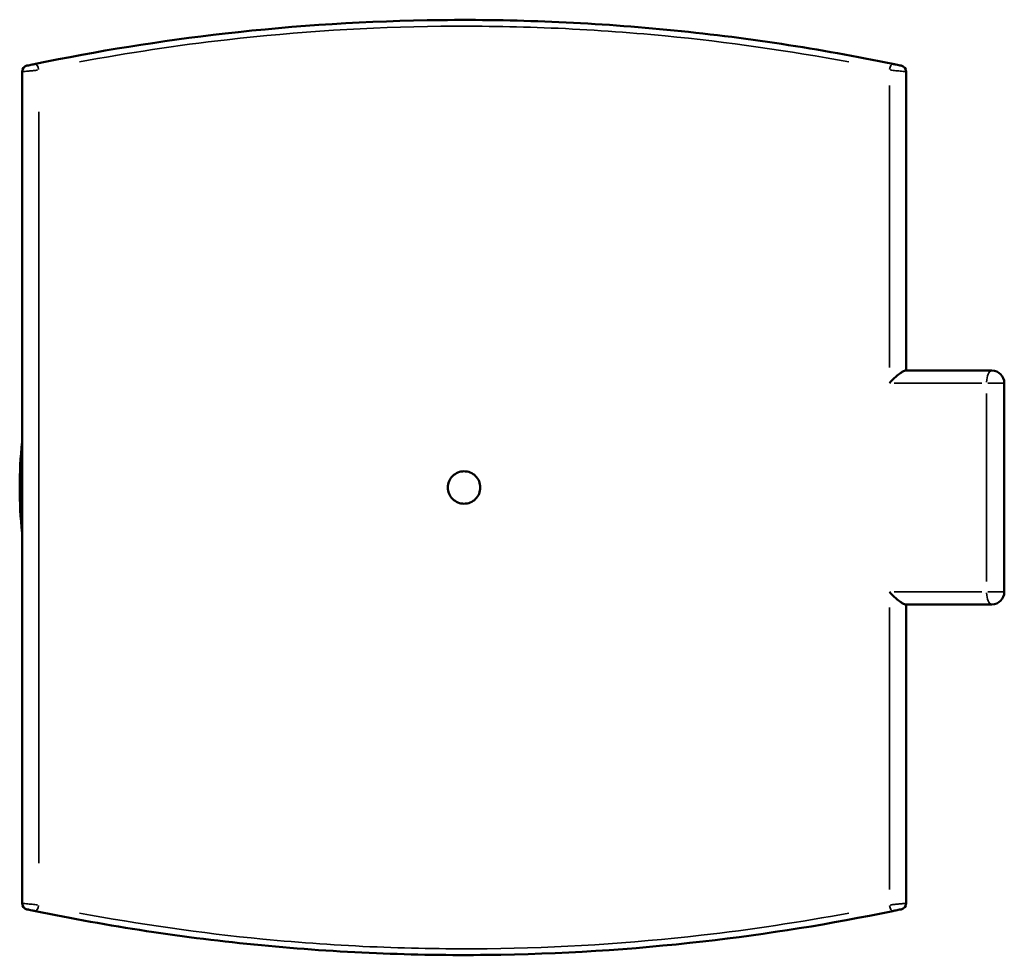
# Model space of a CAD drawing. Header units: millimetres. Extents: x -203 to 1362, y -463 to 1183.
# Tile 7 of 8: x 344 to 659, y 747 to 1047. Entities that reach past the tile are written whole.
import ezdxf

# ---------------------------------------------------------------- set-up
doc = ezdxf.new("R2010")
doc.units = ezdxf.units.MM
doc.layers.add('Visible (ANSI)', color=7, linetype='Continuous', lineweight=50)
doc.layers.add('Visible Narrow (ANSI)', color=7, linetype='Continuous', lineweight=35)

msp = doc.modelspace()

# ---------------------------------------------------------------- linework, layer by layer
at = {"layer": 'Visible (ANSI)'}
for p, q in [((344.406, 1030.678), (344.406, 763.917)), ((627.906, 934.798), (627.906, 1030.678)), ((655.406, 934.798), (627.66, 934.798)), ((659.406, 863.798), (659.406, 930.798)), ((627.66, 859.798), (655.406, 859.798)), ((627.906, 763.917), (627.906, 859.798))]:
    msp.add_line(p, q, dxfattribs=at)
for centre, radius, start, end in [((346.406, 1030.678), 2, 101.94395, 180), ((625.906, 1030.678), 2, 0, 78.05605), ((655.406, 930.798), 4, 0, 90), ((486.156, 897.298), 142.5, 174.119, 185.881), ((655.406, 863.798), 4, 270, 0), ((346.406, 763.917), 2, 180, 258.05605), ((625.906, 763.917), 2, 281.94395, 0)]:
    msp.add_arc(centre, radius, start, end, dxfattribs=at)
for points, knots in [([(623.63, 1033.198), (600.309, 1038.033), (575.995, 1041.776), (538.963, 1045.347), (526.641, 1046.2), (502.427, 1047.206), (490.541, 1047.387), (455.429, 1046.999), (432.244, 1045.534), (388.751, 1040.584), (368.365, 1037.278), (348.682, 1033.198)], [0, 0, 0, 0, 7.560002, 7.560002, 11.2742226, 11.2742226, 14.8265248, 14.8265248, 21.7792889, 21.7792889, 28.1596649, 28.1596649, 28.1596649, 28.1596649]), ([(348.682, 1033.198), (348.558, 1033.173), (348.429, 1033.146), (348.089, 1033.075), (347.875, 1033.031), (347.395, 1032.93), (347.133, 1032.875), (346.601, 1032.764), (346.353, 1032.711), (346.062, 1032.65), (345.992, 1032.635), (345.992, 1032.635)], [0, 0, 0, 0, 0.04036336, 0.04036336, 0.10494473, 0.10494473, 0.18890052, 0.18890052, 0.29804305, 0.29804305, 0.38858661, 0.38858661, 0.38858661, 0.38858661]), ([(626.32, 1032.635), (626.32, 1032.635), (626.308, 1032.638), (626.245, 1032.651), (626.176, 1032.666), (625.954, 1032.712), (625.783, 1032.748), (625.316, 1032.847), (624.999, 1032.913), (624.321, 1033.055), (623.96, 1033.13), (623.63, 1033.198)], [0, 0, 0, 0, 0.03812887, 0.03812887, 0.09913507, 0.09913507, 0.17844312, 0.17844312, 0.28154359, 0.28154359, 0.38858654, 0.38858654, 0.38858654, 0.38858654]), ([(622.542, 930.798), (622.545, 930.801), (622.548, 930.803), (623.222, 931.524), (623.946, 932.228), (625.2, 933.329), (625.721, 933.744), (626.523, 934.308), (626.846, 934.507), (627.343, 934.741), (627.526, 934.798), (627.66, 934.798)], [-0.00125815, -0.00125815, -0.00125815, -0.00125815, 0, 0, 0.30359711, 0.30359711, 0.54187118, 0.54187118, 0.71934365, 0.71934365, 0.86273439, 0.86273439, 0.86273439, 0.86273439]), ([(491.356, 897.298), (491.356, 896.645), (491.226, 895.948), (490.695, 894.667), (490.295, 894.082), (489.371, 893.159), (488.787, 892.759), (487.506, 892.228), (486.809, 892.098), (485.503, 892.098), (484.807, 892.228), (483.526, 892.759), (482.941, 893.159), (482.018, 894.082), (481.617, 894.667), (481.087, 895.948), (480.956, 896.645), (480.956, 897.95), (481.087, 898.647), (481.617, 899.928), (482.018, 900.513), (482.941, 901.436), (483.526, 901.836), (484.807, 902.367), (485.503, 902.498), (486.809, 902.498), (487.506, 902.367), (488.787, 901.836), (489.371, 901.436), (490.295, 900.513), (490.695, 899.928), (491.226, 898.647), (491.356, 897.95), (491.356, 897.298)], [0, 0, 0, 0, 0.1958794, 0.1958794, 0.3917589, 0.3917589, 0.5876383, 0.5876383, 0.7835178, 0.7835178, 0.9793972, 0.9793972, 1.1752767, 1.1752767, 1.3711561, 1.3711561, 1.5670356, 1.5670356, 1.762915, 1.762915, 1.9587945, 1.9587945, 2.1546739, 2.1546739, 2.3505534, 2.3505534, 2.5464328, 2.5464328, 2.7423123, 2.7423123, 2.9381917, 2.9381917, 3.1340712, 3.1340712, 3.1340712, 3.1340712]), ([(622.542, 863.798), (622.545, 863.795), (622.548, 863.792), (623.222, 863.071), (623.946, 862.367), (625.2, 861.267), (625.721, 860.851), (626.523, 860.288), (626.846, 860.088), (627.343, 859.854), (627.526, 859.798), (627.66, 859.798)], [-1.47412679, -1.47412679, -1.47412679, -1.47412679, -1.47309801, -1.47309801, -1.22484859, -1.22484859, -1.03001341, -1.03001341, -0.8848953, -0.8848953, -0.76764562, -0.76764562, -0.76764562, -0.76764562]), ([(345.992, 761.96), (345.992, 761.96), (346.005, 761.957), (346.067, 761.944), (346.137, 761.93), (346.358, 761.883), (346.529, 761.847), (346.996, 761.748), (347.314, 761.682), (347.991, 761.54), (348.352, 761.465), (348.682, 761.397)], [0, 0, 0, 0, 0.03812887, 0.03812887, 0.09913507, 0.09913507, 0.17844312, 0.17844312, 0.28154359, 0.28154359, 0.38858654, 0.38858654, 0.38858654, 0.38858654]), ([(348.682, 761.397), (372.004, 756.562), (396.318, 752.819), (433.349, 749.248), (445.671, 748.395), (469.885, 747.389), (481.772, 747.208), (516.884, 747.596), (540.068, 749.061), (583.561, 754.011), (603.948, 757.317), (623.63, 761.397)], [0, 0, 0, 0, 7.5599909, 7.5599909, 11.2742226, 11.2742226, 14.8265269, 14.8265269, 21.7792934, 21.7792934, 28.1596649, 28.1596649, 28.1596649, 28.1596649]), ([(623.63, 761.397), (623.755, 761.423), (623.884, 761.449), (624.223, 761.52), (624.437, 761.565), (624.917, 761.665), (625.179, 761.72), (625.711, 761.832), (625.96, 761.884), (626.25, 761.945), (626.32, 761.96), (626.32, 761.96)], [0, 0, 0, 0, 0.04036336, 0.04036336, 0.10494473, 0.10494473, 0.18890052, 0.18890052, 0.29804305, 0.29804305, 0.38858661, 0.38858661, 0.38858661, 0.38858661])]:
    msp.add_open_spline(points, degree=3, knots=knots, dxfattribs=at)
at = {"layer": 'Visible Narrow (ANSI)'}
for p, q in [((622.542, 1026.218), (622.542, 935.82)), ((349.77, 776.749), (349.77, 1017.846)), ((624.127, 930.798), (652.198, 930.798)), ((659.386, 930.798), (654.102, 930.798)), ((653.73, 927.448), (653.73, 867.148)), ((652.198, 863.798), (624.127, 863.798)), ((654.102, 863.798), (659.386, 863.798)), ((622.542, 858.775), (622.542, 768.377))]:
    msp.add_line(p, q, dxfattribs=at)
for centre, major_axis, ratio, start_param, end_param in [((349.088, 1031.24), (-0.406, 1.958), 0.3346697, 4.7251265, 6.2011822), ((623.224, 1031.24), (0.406, 1.958), 0.3346697, 0.0820031, 1.5580588), ((655.406, 930.798), (0, 4), 0.4189356, 0.0785398, 1.4922565), ((655.406, 863.798), (0, -4), 0.4189356, 4.7909288, 6.2046455), ((349.088, 763.355), (-0.406, -1.958), 0.3346697, 0.0820031, 1.5580588), ((623.224, 763.355), (0.406, -1.958), 0.3346697, 4.7251265, 6.2011822)]:
    msp.add_ellipse(centre, major_axis=major_axis, ratio=ratio, start_param=start_param, end_param=end_param, dxfattribs=at)
for points, knots in [([(362.796, 1033.819), (378.244, 1036.717), (394.078, 1039.125), (432.671, 1043.539), (455.672, 1045), (490.506, 1045.387), (502.299, 1045.206), (526.321, 1044.203), (538.545, 1043.353), (570.696, 1040.237), (590.403, 1037.404), (609.516, 1033.818)], [-26.7516816, -26.7516816, -26.7516816, -26.7516816, -21.7792889, -21.7792889, -14.8265248, -14.8265248, -11.2742226, -11.2742226, -7.560002, -7.560002, -1.4079832, -1.4079832, -1.4079832, -1.4079832]), ([(344.425, 1030.68), (344.472, 1030.685), (344.602, 1030.699), (345.125, 1030.754), (345.62, 1030.806), (346.682, 1030.918), (347.204, 1030.973), (348.161, 1031.073), (348.587, 1031.117), (349.139, 1031.175), (349.274, 1031.188), (349.406, 1031.202)], [-0.36915728, -0.36915728, -0.36915728, -0.36915728, -0.29804305, -0.29804305, -0.18890052, -0.18890052, -0.10494473, -0.10494473, -0.04036336, -0.04036336, -0.01942933, -0.01942933, -0.01942933, -0.01942933]), ([(622.906, 1031.202), (623.461, 1031.145), (624.045, 1031.084), (625.271, 1030.956), (625.904, 1030.889), (626.835, 1030.791), (627.177, 1030.755), (627.619, 1030.709), (627.757, 1030.694), (627.857, 1030.684), (627.875, 1030.682), (627.887, 1030.68)], [-0.36915721, -0.36915721, -0.36915721, -0.36915721, -0.28154359, -0.28154359, -0.17844312, -0.17844312, -0.09913507, -0.09913507, -0.03812887, -0.03812887, -0.01942933, -0.01942933, -0.01942933, -0.01942933]), ([(349.406, 763.393), (348.852, 763.45), (348.268, 763.511), (347.041, 763.639), (346.408, 763.706), (345.477, 763.804), (345.136, 763.84), (344.694, 763.886), (344.556, 763.901), (344.455, 763.912), (344.437, 763.913), (344.425, 763.915)], [-0.36915721, -0.36915721, -0.36915721, -0.36915721, -0.28154359, -0.28154359, -0.17844312, -0.17844312, -0.09913507, -0.09913507, -0.03812887, -0.03812887, -0.01942933, -0.01942933, -0.01942933, -0.01942933]), ([(627.887, 763.915), (627.841, 763.91), (627.711, 763.896), (627.188, 763.841), (626.693, 763.789), (625.631, 763.677), (625.108, 763.622), (624.152, 763.522), (623.725, 763.478), (623.173, 763.421), (623.039, 763.407), (622.906, 763.393)], [-0.36915728, -0.36915728, -0.36915728, -0.36915728, -0.29804305, -0.29804305, -0.18890052, -0.18890052, -0.10494473, -0.10494473, -0.04036336, -0.04036336, -0.01942933, -0.01942933, -0.01942933, -0.01942933]), ([(609.516, 760.777), (594.069, 757.878), (578.234, 755.47), (539.642, 751.056), (516.641, 749.595), (481.806, 749.208), (470.014, 749.389), (445.992, 750.392), (433.767, 751.242), (401.617, 754.358), (381.91, 757.191), (362.797, 760.777)], [-26.7516816, -26.7516816, -26.7516816, -26.7516816, -21.7792934, -21.7792934, -14.8265269, -14.8265269, -11.2742226, -11.2742226, -7.5599909, -7.5599909, -1.4079832, -1.4079832, -1.4079832, -1.4079832])]:
    msp.add_open_spline(points, degree=3, knots=knots, dxfattribs=at)

doc.saveas('drawing.dxf')
